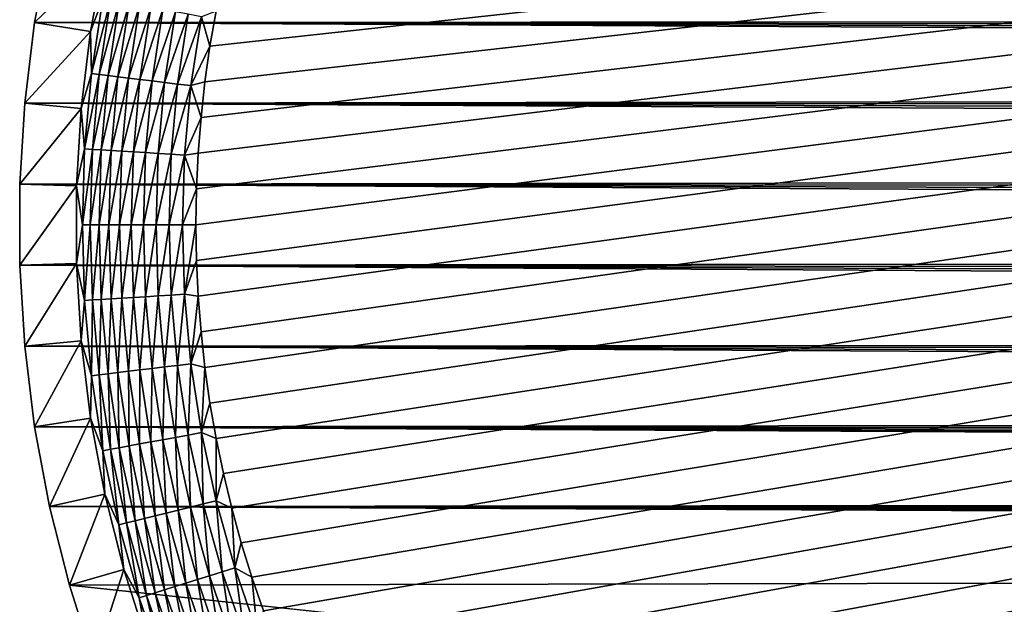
# Model space of a CAD drawing. Extents: x -255 to 255, y -598 to 598.
# Tile 14 of 201: x -255 to -218, y -387 to -365. Entities that reach past the tile are written whole.
import ezdxf

# ---------------------------------------------------------------- set-up
doc = ezdxf.new("R2010")
doc.units = 0
doc.header["$LTSCALE"] = 21.359881
for name, color, linetype in [('1', 7, 'CONTINUOUS'), ('13', 7, 'CONTINUOUS'), ('2', 7, 'CONTINUOUS'), ('56', 7, 'CONTINUOUS')]:
    doc.layers.add(name, color=color, linetype=linetype)

msp = doc.modelspace()

# ---------------------------------------------------------------- linework, layer by layer
at = {"layer": '1', "color": 7, "linetype": 'CONTINUOUS'}
for points in [[(-254.42, -365.226), (-253.864, -362.257), (196.275, -364.897), (-254.42, -365.226)], [(195.644, -365.75), (-254.42, -365.226), (196.275, -364.897), (195.644, -365.75)], [(-254.791, -368.224), (-254.42, -365.226), (194.61, -367.601), (-254.791, -368.224)], [(194.61, -367.601), (-254.42, -365.226), (195.087, -366.654), (194.61, -367.601)], [(195.087, -366.654), (-254.42, -365.226), (195.644, -365.75), (195.087, -366.654)], [(194.214, -368.586), (-254.791, -368.224), (194.61, -367.601), (194.214, -368.586)], [(-254.977, -371.239), (-254.791, -368.224), (193.68, -370.637), (-254.977, -371.239)], [(193.68, -370.637), (-254.791, -368.224), (193.903, -369.6), (193.68, -370.637)], [(193.903, -369.6), (-254.791, -368.224), (194.214, -368.586), (193.903, -369.6)], [(193.545, -371.69), (-254.977, -371.239), (193.68, -370.637), (193.545, -371.69)], [(-254.977, -374.261), (-254.977, -371.239), (193.545, -373.81), (-254.977, -374.261)], [(193.5, -372.75), (-254.977, -371.239), (193.545, -371.69), (193.5, -372.75)], [(-254.977, -371.239), (193.5, -372.75), (193.545, -373.81), (-254.977, -371.239)], [(193.68, -374.863), (-254.977, -374.261), (193.545, -373.81), (193.68, -374.863)], [(-254.791, -377.276), (-254.977, -374.261), (194.214, -376.914), (-254.791, -377.276)], [(194.214, -376.914), (-254.977, -374.261), (193.903, -375.9), (194.214, -376.914)], [(193.903, -375.9), (-254.977, -374.261), (193.68, -374.863), (193.903, -375.9)], [(194.61, -377.899), (-254.791, -377.276), (194.214, -376.914), (194.61, -377.899)], [(-254.42, -380.274), (-254.791, -377.276), (195.644, -379.75), (-254.42, -380.274)], [(195.644, -379.75), (-254.791, -377.276), (195.087, -378.846), (195.644, -379.75)], [(195.087, -378.846), (-254.791, -377.276), (194.61, -377.899), (195.087, -378.846)], [(196.275, -380.603), (-254.42, -380.274), (195.644, -379.75), (196.275, -380.603)], [(-253.864, -383.243), (-254.42, -380.274), (198.567, -382.8), (-253.864, -383.243)], [(198.567, -382.8), (-254.42, -380.274), (197.742, -382.133), (198.567, -382.8)], [(197.742, -382.133), (-254.42, -380.274), (196.976, -381.399), (197.742, -382.133)], [(196.976, -381.399), (-254.42, -380.274), (196.275, -380.603), (196.976, -381.399)], [(199.446, -383.394), (-253.864, -383.243), (198.567, -382.8), (199.446, -383.394)], [(-253.128, -386.173), (-253.864, -383.243), (205.469, -385.239), (-253.128, -386.173)], [(205.469, -385.239), (-253.864, -383.243), (204.412, -385.149), (205.469, -385.239)], [(204.412, -385.149), (-253.864, -383.243), (203.367, -384.969), (204.412, -385.149)], [(203.367, -384.969), (-253.864, -383.243), (202.34, -384.702), (203.367, -384.969)], [(202.34, -384.702), (-253.864, -383.243), (201.339, -384.349), (202.34, -384.702)], [(201.339, -384.349), (-253.864, -383.243), (200.372, -383.912), (201.339, -384.349)], [(200.372, -383.912), (-253.864, -383.243), (199.446, -383.394), (200.372, -383.912)], [(82.544, -422.121), (-253.128, -386.173), (205.469, -385.239), (82.544, -422.121)], [(-252.212, -389.052), (-253.128, -386.173), (82.544, -422.121), (-252.212, -389.052)]]:
    msp.add_3dface(points, dxfattribs=at)
at = {"layer": '13', "color": 7, "linetype": 'CONTINUOUS'}
for points in [[(-253.864, -362.257), (-254.42, -365.226), (-251.804, -362.708, 4.231), (-253.864, -362.257)], [(-251.804, -362.708, 4.231), (-254.42, -365.226), (-252.335, -365.55, 4.231), (-251.804, -362.708, 4.231)], [(-254.42, -365.226), (-254.791, -368.224), (-252.335, -365.55, 4.231), (-254.42, -365.226)], [(-252.335, -365.55, 4.231), (-254.791, -368.224), (-252.69, -368.419, 4.231), (-252.335, -365.55, 4.231)], [(-254.791, -368.224), (-254.977, -371.239), (-252.69, -368.419, 4.231), (-254.791, -368.224)], [(-252.69, -368.419, 4.231), (-254.977, -371.239), (-252.868, -371.304, 4.231), (-252.69, -368.419, 4.231)], [(-254.977, -371.239), (-254.977, -374.261), (-252.868, -371.304, 4.231), (-254.977, -371.239)], [(-252.868, -371.304, 4.231), (-254.977, -374.261), (-252.868, -374.196, 4.231), (-252.868, -371.304, 4.231)], [(-254.977, -374.261), (-254.791, -377.276), (-252.868, -374.196, 4.231), (-254.977, -374.261)], [(-252.868, -374.196, 4.231), (-254.791, -377.276), (-252.69, -377.081, 4.231), (-252.868, -374.196, 4.231)], [(-254.791, -377.276), (-254.42, -380.274), (-252.69, -377.081, 4.231), (-254.791, -377.276)], [(-252.69, -377.081, 4.231), (-254.42, -380.274), (-252.335, -379.95, 4.231), (-252.69, -377.081, 4.231)], [(-254.42, -380.274), (-253.864, -383.243), (-252.335, -379.95, 4.231), (-254.42, -380.274)], [(-252.335, -379.95, 4.231), (-253.864, -383.243), (-251.804, -382.792, 4.231), (-252.335, -379.95, 4.231)], [(-253.864, -383.243), (-253.128, -386.173), (-251.804, -382.792, 4.231), (-253.864, -383.243)], [(-251.804, -382.792, 4.231), (-253.128, -386.173), (-251.099, -385.596, 4.231), (-251.804, -382.792, 4.231)], [(-253.128, -386.173), (-252.212, -389.052), (-251.099, -385.596, 4.231), (-253.128, -386.173)], [(-251.099, -385.596, 4.231), (-252.212, -389.052), (-250.222, -388.351, 4.231), (-251.099, -385.596, 4.231)]]:
    msp.add_3dface(points, dxfattribs=at)
at = {"layer": '2', "color": 7, "linetype": 'CONTINUOUS'}
for points in [[(-236.906, -401.82, 7), (-235.978, -402.778, 7), (88.681, -328.906, 7), (-236.906, -401.82, 7)], [(88.681, -328.906, 7), (85.935, -329.507, 7), (-236.906, -401.82, 7), (88.681, -328.906, 7)], [(-235.978, -402.778, 7), (-235.02, -403.706, 7), (88.681, -328.906, 7), (-235.978, -402.778, 7)], [(-235.02, -403.706, 7), (-234.033, -404.604, 7), (88.681, -328.906, 7), (-235.02, -403.706, 7)], [(-234.033, -404.604, 7), (-233.019, -405.471, 7), (88.681, -328.906, 7), (-234.033, -404.604, 7)], [(-233.019, -405.471, 7), (-231.978, -406.305, 7), (88.681, -328.906, 7), (-233.019, -405.471, 7)], [(-231.978, -406.305, 7), (-230.911, -407.106, 7), (88.681, -328.906, 7), (-231.978, -406.305, 7)], [(-230.911, -407.106, 7), (-229.819, -407.873, 7), (88.681, -328.906, 7), (-230.911, -407.106, 7)], [(-229.819, -407.873, 7), (-228.704, -408.605, 7), (88.681, -328.906, 7), (-229.819, -407.873, 7)], [(-228.704, -408.605, 7), (-227.567, -409.302, 7), (88.681, -328.906, 7), (-228.704, -408.605, 7)], [(-227.567, -409.302, 7), (-226.408, -409.963, 7), (88.681, -328.906, 7), (-227.567, -409.302, 7)], [(-226.408, -409.963, 7), (-225.229, -410.587, 7), (88.681, -328.906, 7), (-226.408, -409.963, 7)], [(-225.229, -410.587, 7), (-224.031, -411.174, 7), (88.681, -328.906, 7), (-225.229, -410.587, 7)], [(-224.031, -411.174, 7), (-222.815, -411.723, 7), (88.681, -328.906, 7), (-224.031, -411.174, 7)], [(-222.815, -411.723, 7), (-221.583, -412.234, 7), (88.681, -328.906, 7), (-222.815, -411.723, 7)], [(-221.583, -412.234, 7), (-220.335, -412.705, 7), (88.681, -328.906, 7), (-221.583, -412.234, 7)], [(-220.335, -412.705, 7), (-219.073, -413.137, 7), (88.681, -328.906, 7), (-220.335, -412.705, 7)], [(-219.073, -413.137, 7), (-217.798, -413.53, 7), (88.681, -328.906, 7), (-219.073, -413.137, 7)], [(-247.393, -382.014, 7), (-247.082, -383.311, 7), (85.935, -329.507, 7), (-247.393, -382.014, 7)], [(83.158, -329.938, 7), (-247.393, -382.014, 7), (85.935, -329.507, 7), (83.158, -329.938, 7)], [(-247.082, -383.311, 7), (-246.73, -384.598, 7), (85.935, -329.507, 7), (-247.082, -383.311, 7)], [(-246.73, -384.598, 7), (-246.337, -385.873, 7), (85.935, -329.507, 7), (-246.73, -384.598, 7)], [(-246.337, -385.873, 7), (-245.905, -387.135, 7), (85.935, -329.507, 7), (-246.337, -385.873, 7)], [(-245.905, -387.135, 7), (-245.434, -388.383, 7), (85.935, -329.507, 7), (-245.905, -387.135, 7)], [(-245.434, -388.383, 7), (-244.923, -389.615, 7), (85.935, -329.507, 7), (-245.434, -388.383, 7)], [(-244.923, -389.615, 7), (-244.374, -390.831, 7), (85.935, -329.507, 7), (-244.923, -389.615, 7)], [(-244.374, -390.831, 7), (-243.787, -392.029, 7), (85.935, -329.507, 7), (-244.374, -390.831, 7)], [(-243.787, -392.029, 7), (-243.163, -393.208, 7), (85.935, -329.507, 7), (-243.787, -392.029, 7)], [(-243.163, -393.208, 7), (-242.502, -394.367, 7), (85.935, -329.507, 7), (-243.163, -393.208, 7)], [(-242.502, -394.367, 7), (-241.805, -395.504, 7), (85.935, -329.507, 7), (-242.502, -394.367, 7)], [(-241.805, -395.504, 7), (-241.073, -396.619, 7), (85.935, -329.507, 7), (-241.805, -395.504, 7)], [(-241.073, -396.619, 7), (-240.306, -397.711, 7), (85.935, -329.507, 7), (-241.073, -396.619, 7)], [(-240.306, -397.711, 7), (-239.505, -398.778, 7), (85.935, -329.507, 7), (-240.306, -397.711, 7)], [(-239.505, -398.778, 7), (-238.67, -399.819, 7), (85.935, -329.507, 7), (-239.505, -398.778, 7)], [(-238.67, -399.819, 7), (-237.804, -400.833, 7), (85.935, -329.507, 7), (-238.67, -399.819, 7)], [(-237.804, -400.833, 7), (-236.906, -401.82, 7), (85.935, -329.507, 7), (-237.804, -400.833, 7)], [(-248.416, -372.75, 7), (-248.395, -374.084, 7), (83.158, -329.938, 7), (-248.416, -372.75, 7)], [(-248.395, -371.416, 7), (-248.416, -372.75, 7), (83.158, -329.938, 7), (-248.395, -371.416, 7)], [(-248.395, -374.084, 7), (-248.332, -375.416, 7), (83.158, -329.938, 7), (-248.395, -374.084, 7)], [(-248.332, -370.084, 7), (-248.395, -371.416, 7), (83.158, -329.938, 7), (-248.332, -370.084, 7)], [(-248.332, -375.416, 7), (-248.227, -376.746, 7), (83.158, -329.938, 7), (-248.332, -375.416, 7)], [(-248.227, -368.754, 7), (-248.332, -370.084, 7), (83.158, -329.938, 7), (-248.227, -368.754, 7)], [(-248.227, -376.746, 7), (-248.081, -378.072, 7), (83.158, -329.938, 7), (-248.227, -376.746, 7)], [(-248.081, -367.428, 7), (-248.227, -368.754, 7), (83.158, -329.938, 7), (-248.081, -367.428, 7)], [(-248.081, -378.072, 7), (-247.893, -379.393, 7), (83.158, -329.938, 7), (-248.081, -378.072, 7)], [(-247.893, -366.107, 7), (-248.081, -367.428, 7), (83.158, -329.938, 7), (-247.893, -366.107, 7)], [(-247.893, -379.393, 7), (-247.664, -380.707, 7), (83.158, -329.938, 7), (-247.893, -379.393, 7)], [(-247.664, -364.793, 7), (-247.893, -366.107, 7), (83.158, -329.938, 7), (-247.664, -364.793, 7)], [(-247.664, -380.707, 7), (-247.393, -382.014, 7), (83.158, -329.938, 7), (-247.664, -380.707, 7)]]:
    msp.add_3dface(points, dxfattribs=at)
at = {"layer": '56', "color": 7, "linetype": 'CONTINUOUS'}
for points in [[(-251.804, -362.708, 4.231), (-252.335, -365.55, 4.231), (-251.879, -364.333, 4.67), (-251.804, -362.708, 4.231)], [(-252.335, -365.55, 4.231), (-252.303, -367.122, 4.67), (-251.879, -364.333, 4.67), (-252.335, -365.55, 4.231)], [(-252.303, -367.122, 4.67), (-251.593, -364.386, 5.082), (-251.879, -364.333, 4.67), (-252.303, -367.122, 4.67)], [(-252.015, -367.157, 5.082), (-251.593, -364.386, 5.082), (-252.303, -367.122, 4.67), (-252.015, -367.157, 5.082)], [(-252.015, -367.157, 5.082), (-251.268, -364.445, 5.463), (-251.593, -364.386, 5.082), (-252.015, -367.157, 5.082)], [(-251.687, -367.197, 5.463), (-251.268, -364.445, 5.463), (-252.015, -367.157, 5.082), (-251.687, -367.197, 5.463)], [(-251.687, -367.197, 5.463), (-250.907, -364.511, 5.808), (-251.268, -364.445, 5.463), (-251.687, -367.197, 5.463)], [(-251.323, -367.241, 5.808), (-250.907, -364.511, 5.808), (-251.687, -367.197, 5.463), (-251.323, -367.241, 5.808)], [(-251.323, -367.241, 5.808), (-250.514, -364.583, 6.115), (-250.907, -364.511, 5.808), (-251.323, -367.241, 5.808)], [(-250.926, -367.289, 6.115), (-250.514, -364.583, 6.115), (-251.323, -367.241, 5.808), (-250.926, -367.289, 6.115)], [(-250.926, -367.289, 6.115), (-250.092, -364.661, 6.38), (-250.514, -364.583, 6.115), (-250.926, -367.289, 6.115)], [(-250.5, -367.341, 6.38), (-250.092, -364.661, 6.38), (-250.926, -367.289, 6.115), (-250.5, -367.341, 6.38)], [(-250.5, -367.341, 6.38), (-249.646, -364.742, 6.601), (-250.092, -364.661, 6.38), (-250.5, -367.341, 6.38)], [(-250.05, -367.395, 6.601), (-249.646, -364.742, 6.601), (-250.5, -367.341, 6.38), (-250.05, -367.395, 6.601)], [(-250.05, -367.395, 6.601), (-249.181, -364.828, 6.774), (-249.646, -364.742, 6.601), (-250.05, -367.395, 6.601)], [(-249.58, -367.452, 6.774), (-249.181, -364.828, 6.774), (-250.05, -367.395, 6.601), (-249.58, -367.452, 6.774)], [(-249.58, -367.452, 6.774), (-248.701, -364.916, 6.9), (-249.181, -364.828, 6.774), (-249.58, -367.452, 6.774)], [(-249.096, -367.511, 6.9), (-248.701, -364.916, 6.9), (-249.58, -367.452, 6.774), (-249.096, -367.511, 6.9)], [(-249.096, -367.511, 6.9), (-248.21, -365.005, 6.975), (-248.701, -364.916, 6.9), (-249.096, -367.511, 6.9)], [(-248.601, -367.571, 6.975), (-248.21, -365.005, 6.975), (-249.096, -367.511, 6.9), (-248.601, -367.571, 6.975)], [(-248.601, -367.571, 6.975), (-247.893, -366.107, 7), (-248.21, -365.005, 6.975), (-248.601, -367.571, 6.975)], [(-247.893, -366.107, 7), (-247.664, -364.793, 7), (-248.21, -365.005, 6.975), (-247.893, -366.107, 7)], [(-252.335, -365.55, 4.231), (-252.69, -368.419, 4.231), (-252.303, -367.122, 4.67), (-252.335, -365.55, 4.231)], [(-248.081, -367.428, 7), (-247.893, -366.107, 7), (-248.601, -367.571, 6.975), (-248.081, -367.428, 7)], [(-252.69, -368.419, 4.231), (-252.558, -369.931, 4.67), (-252.303, -367.122, 4.67), (-252.69, -368.419, 4.231)], [(-252.558, -369.931, 4.67), (-252.015, -367.157, 5.082), (-252.303, -367.122, 4.67), (-252.558, -369.931, 4.67)], [(-252.268, -369.948, 5.082), (-252.015, -367.157, 5.082), (-252.558, -369.931, 4.67), (-252.268, -369.948, 5.082)], [(-252.268, -369.948, 5.082), (-251.687, -367.197, 5.463), (-252.015, -367.157, 5.082), (-252.268, -369.948, 5.082)], [(-251.939, -369.968, 5.463), (-251.687, -367.197, 5.463), (-252.268, -369.948, 5.082), (-251.939, -369.968, 5.463)], [(-251.939, -369.968, 5.463), (-251.323, -367.241, 5.808), (-251.687, -367.197, 5.463), (-251.939, -369.968, 5.463)], [(-251.572, -369.99, 5.808), (-251.323, -367.241, 5.808), (-251.939, -369.968, 5.463), (-251.572, -369.99, 5.808)], [(-251.572, -369.99, 5.808), (-250.926, -367.289, 6.115), (-251.323, -367.241, 5.808), (-251.572, -369.99, 5.808)], [(-251.173, -370.014, 6.115), (-250.926, -367.289, 6.115), (-251.572, -369.99, 5.808), (-251.173, -370.014, 6.115)], [(-251.173, -370.014, 6.115), (-250.5, -367.341, 6.38), (-250.926, -367.289, 6.115), (-251.173, -370.014, 6.115)], [(-250.745, -370.04, 6.38), (-250.5, -367.341, 6.38), (-251.173, -370.014, 6.115), (-250.745, -370.04, 6.38)], [(-250.745, -370.04, 6.38), (-250.05, -367.395, 6.601), (-250.5, -367.341, 6.38), (-250.745, -370.04, 6.38)], [(-250.293, -370.068, 6.601), (-250.05, -367.395, 6.601), (-250.745, -370.04, 6.38), (-250.293, -370.068, 6.601)], [(-250.293, -370.068, 6.601), (-249.58, -367.452, 6.774), (-250.05, -367.395, 6.601), (-250.293, -370.068, 6.601)], [(-249.821, -370.096, 6.774), (-249.58, -367.452, 6.774), (-250.293, -370.068, 6.601), (-249.821, -370.096, 6.774)], [(-249.821, -370.096, 6.774), (-249.096, -367.511, 6.9), (-249.58, -367.452, 6.774), (-249.821, -370.096, 6.774)], [(-249.333, -370.126, 6.9), (-249.096, -367.511, 6.9), (-249.821, -370.096, 6.774), (-249.333, -370.126, 6.9)], [(-249.333, -370.126, 6.9), (-248.601, -367.571, 6.975), (-249.096, -367.511, 6.9), (-249.333, -370.126, 6.9)], [(-248.836, -370.156, 6.975), (-248.601, -367.571, 6.975), (-249.333, -370.126, 6.9), (-248.836, -370.156, 6.975)], [(-248.836, -370.156, 6.975), (-248.227, -368.754, 7), (-248.601, -367.571, 6.975), (-248.836, -370.156, 6.975)], [(-248.227, -368.754, 7), (-248.081, -367.428, 7), (-248.601, -367.571, 6.975), (-248.227, -368.754, 7)], [(-252.69, -368.419, 4.231), (-252.868, -371.304, 4.231), (-252.558, -369.931, 4.67), (-252.69, -368.419, 4.231)], [(-248.332, -370.084, 7), (-248.227, -368.754, 7), (-248.836, -370.156, 6.975), (-248.332, -370.084, 7)], [(-252.868, -371.304, 4.231), (-252.643, -372.75, 4.67), (-252.558, -369.931, 4.67), (-252.868, -371.304, 4.231)], [(-252.643, -372.75, 4.67), (-252.268, -369.948, 5.082), (-252.558, -369.931, 4.67), (-252.643, -372.75, 4.67)], [(-252.353, -372.75, 5.082), (-252.268, -369.948, 5.082), (-252.643, -372.75, 4.67), (-252.353, -372.75, 5.082)], [(-252.353, -372.75, 5.082), (-251.939, -369.968, 5.463), (-252.268, -369.948, 5.082), (-252.353, -372.75, 5.082)], [(-252.023, -372.75, 5.463), (-251.939, -369.968, 5.463), (-252.353, -372.75, 5.082), (-252.023, -372.75, 5.463)], [(-252.023, -372.75, 5.463), (-251.572, -369.99, 5.808), (-251.939, -369.968, 5.463), (-252.023, -372.75, 5.463)], [(-251.656, -372.75, 5.808), (-251.572, -369.99, 5.808), (-252.023, -372.75, 5.463), (-251.656, -372.75, 5.808)], [(-251.656, -372.75, 5.808), (-251.173, -370.014, 6.115), (-251.572, -369.99, 5.808), (-251.656, -372.75, 5.808)], [(-251.256, -372.75, 6.115), (-251.173, -370.014, 6.115), (-251.656, -372.75, 5.808), (-251.256, -372.75, 6.115)], [(-251.256, -372.75, 6.115), (-250.745, -370.04, 6.38), (-251.173, -370.014, 6.115), (-251.256, -372.75, 6.115)], [(-250.827, -372.75, 6.38), (-250.745, -370.04, 6.38), (-251.256, -372.75, 6.115), (-250.827, -372.75, 6.38)], [(-250.827, -372.75, 6.38), (-250.293, -370.068, 6.601), (-250.745, -370.04, 6.38), (-250.827, -372.75, 6.38)], [(-250.374, -372.75, 6.601), (-250.293, -370.068, 6.601), (-250.827, -372.75, 6.38), (-250.374, -372.75, 6.601)], [(-250.374, -372.75, 6.601), (-249.821, -370.096, 6.774), (-250.293, -370.068, 6.601), (-250.374, -372.75, 6.601)], [(-249.901, -372.75, 6.774), (-249.821, -370.096, 6.774), (-250.374, -372.75, 6.601), (-249.901, -372.75, 6.774)], [(-249.901, -372.75, 6.774), (-249.333, -370.126, 6.9), (-249.821, -370.096, 6.774), (-249.901, -372.75, 6.774)], [(-249.413, -372.75, 6.9), (-249.333, -370.126, 6.9), (-249.901, -372.75, 6.774), (-249.413, -372.75, 6.9)], [(-249.413, -372.75, 6.9), (-248.836, -370.156, 6.975), (-249.333, -370.126, 6.9), (-249.413, -372.75, 6.9)], [(-248.914, -372.75, 6.975), (-248.836, -370.156, 6.975), (-249.413, -372.75, 6.9), (-248.914, -372.75, 6.975)], [(-248.914, -372.75, 6.975), (-248.395, -371.416, 7), (-248.836, -370.156, 6.975), (-248.914, -372.75, 6.975)], [(-248.395, -371.416, 7), (-248.332, -370.084, 7), (-248.836, -370.156, 6.975), (-248.395, -371.416, 7)], [(-252.868, -371.304, 4.231), (-252.868, -374.196, 4.231), (-252.643, -372.75, 4.67), (-252.868, -371.304, 4.231)], [(-248.416, -372.75, 7), (-248.395, -371.416, 7), (-248.914, -372.75, 6.975), (-248.416, -372.75, 7)], [(-252.868, -374.196, 4.231), (-252.558, -375.569, 4.67), (-252.643, -372.75, 4.67), (-252.868, -374.196, 4.231)], [(-252.558, -375.569, 4.67), (-252.353, -372.75, 5.082), (-252.643, -372.75, 4.67), (-252.558, -375.569, 4.67)], [(-252.268, -375.552, 5.082), (-252.353, -372.75, 5.082), (-252.558, -375.569, 4.67), (-252.268, -375.552, 5.082)], [(-252.268, -375.552, 5.082), (-252.023, -372.75, 5.463), (-252.353, -372.75, 5.082), (-252.268, -375.552, 5.082)], [(-251.939, -375.532, 5.463), (-252.023, -372.75, 5.463), (-252.268, -375.552, 5.082), (-251.939, -375.532, 5.463)], [(-251.939, -375.532, 5.463), (-251.656, -372.75, 5.808), (-252.023, -372.75, 5.463), (-251.939, -375.532, 5.463)], [(-251.572, -375.51, 5.808), (-251.656, -372.75, 5.808), (-251.939, -375.532, 5.463), (-251.572, -375.51, 5.808)], [(-251.572, -375.51, 5.808), (-251.256, -372.75, 6.115), (-251.656, -372.75, 5.808), (-251.572, -375.51, 5.808)], [(-251.173, -375.486, 6.115), (-251.256, -372.75, 6.115), (-251.572, -375.51, 5.808), (-251.173, -375.486, 6.115)], [(-251.173, -375.486, 6.115), (-250.827, -372.75, 6.38), (-251.256, -372.75, 6.115), (-251.173, -375.486, 6.115)], [(-250.745, -375.46, 6.38), (-250.827, -372.75, 6.38), (-251.173, -375.486, 6.115), (-250.745, -375.46, 6.38)], [(-250.745, -375.46, 6.38), (-250.374, -372.75, 6.601), (-250.827, -372.75, 6.38), (-250.745, -375.46, 6.38)], [(-250.293, -375.432, 6.601), (-250.374, -372.75, 6.601), (-250.745, -375.46, 6.38), (-250.293, -375.432, 6.601)], [(-250.293, -375.432, 6.601), (-249.901, -372.75, 6.774), (-250.374, -372.75, 6.601), (-250.293, -375.432, 6.601)], [(-249.821, -375.404, 6.774), (-249.901, -372.75, 6.774), (-250.293, -375.432, 6.601), (-249.821, -375.404, 6.774)], [(-249.821, -375.404, 6.774), (-249.413, -372.75, 6.9), (-249.901, -372.75, 6.774), (-249.821, -375.404, 6.774)], [(-249.333, -375.374, 6.9), (-249.413, -372.75, 6.9), (-249.821, -375.404, 6.774), (-249.333, -375.374, 6.9)], [(-249.333, -375.374, 6.9), (-248.914, -372.75, 6.975), (-249.413, -372.75, 6.9), (-249.333, -375.374, 6.9)], [(-248.836, -375.344, 6.975), (-248.914, -372.75, 6.975), (-249.333, -375.374, 6.9), (-248.836, -375.344, 6.975)], [(-248.836, -375.344, 6.975), (-248.416, -372.75, 7), (-248.914, -372.75, 6.975), (-248.836, -375.344, 6.975)], [(-248.395, -374.084, 7), (-248.416, -372.75, 7), (-248.836, -375.344, 6.975), (-248.395, -374.084, 7)], [(-252.868, -374.196, 4.231), (-252.69, -377.081, 4.231), (-252.558, -375.569, 4.67), (-252.868, -374.196, 4.231)], [(-248.332, -375.416, 7), (-248.395, -374.084, 7), (-248.836, -375.344, 6.975), (-248.332, -375.416, 7)], [(-252.69, -377.081, 4.231), (-252.303, -378.378, 4.67), (-252.558, -375.569, 4.67), (-252.69, -377.081, 4.231)], [(-252.303, -378.378, 4.67), (-252.268, -375.552, 5.082), (-252.558, -375.569, 4.67), (-252.303, -378.378, 4.67)], [(-252.015, -378.343, 5.082), (-252.268, -375.552, 5.082), (-252.303, -378.378, 4.67), (-252.015, -378.343, 5.082)], [(-252.015, -378.343, 5.082), (-251.939, -375.532, 5.463), (-252.268, -375.552, 5.082), (-252.015, -378.343, 5.082)], [(-251.687, -378.303, 5.463), (-251.939, -375.532, 5.463), (-252.015, -378.343, 5.082), (-251.687, -378.303, 5.463)], [(-251.687, -378.303, 5.463), (-251.572, -375.51, 5.808), (-251.939, -375.532, 5.463), (-251.687, -378.303, 5.463)], [(-251.323, -378.259, 5.808), (-251.572, -375.51, 5.808), (-251.687, -378.303, 5.463), (-251.323, -378.259, 5.808)], [(-251.323, -378.259, 5.808), (-251.173, -375.486, 6.115), (-251.572, -375.51, 5.808), (-251.323, -378.259, 5.808)], [(-250.926, -378.211, 6.115), (-251.173, -375.486, 6.115), (-251.323, -378.259, 5.808), (-250.926, -378.211, 6.115)], [(-250.926, -378.211, 6.115), (-250.745, -375.46, 6.38), (-251.173, -375.486, 6.115), (-250.926, -378.211, 6.115)], [(-250.5, -378.159, 6.38), (-250.745, -375.46, 6.38), (-250.926, -378.211, 6.115), (-250.5, -378.159, 6.38)], [(-250.5, -378.159, 6.38), (-250.293, -375.432, 6.601), (-250.745, -375.46, 6.38), (-250.5, -378.159, 6.38)], [(-250.05, -378.105, 6.601), (-250.293, -375.432, 6.601), (-250.5, -378.159, 6.38), (-250.05, -378.105, 6.601)], [(-250.05, -378.105, 6.601), (-249.821, -375.404, 6.774), (-250.293, -375.432, 6.601), (-250.05, -378.105, 6.601)], [(-249.58, -378.048, 6.774), (-249.821, -375.404, 6.774), (-250.05, -378.105, 6.601), (-249.58, -378.048, 6.774)], [(-249.58, -378.048, 6.774), (-249.333, -375.374, 6.9), (-249.821, -375.404, 6.774), (-249.58, -378.048, 6.774)], [(-249.096, -377.989, 6.9), (-249.333, -375.374, 6.9), (-249.58, -378.048, 6.774), (-249.096, -377.989, 6.9)], [(-249.096, -377.989, 6.9), (-248.836, -375.344, 6.975), (-249.333, -375.374, 6.9), (-249.096, -377.989, 6.9)], [(-248.601, -377.929, 6.975), (-248.836, -375.344, 6.975), (-249.096, -377.989, 6.9), (-248.601, -377.929, 6.975)], [(-248.601, -377.929, 6.975), (-248.332, -375.416, 7), (-248.836, -375.344, 6.975), (-248.601, -377.929, 6.975)], [(-248.227, -376.746, 7), (-248.332, -375.416, 7), (-248.601, -377.929, 6.975), (-248.227, -376.746, 7)], [(-248.081, -378.072, 7), (-248.227, -376.746, 7), (-248.601, -377.929, 6.975), (-248.081, -378.072, 7)], [(-252.69, -377.081, 4.231), (-252.335, -379.95, 4.231), (-252.303, -378.378, 4.67), (-252.69, -377.081, 4.231)], [(-251.268, -381.055, 5.463), (-251.323, -378.259, 5.808), (-251.687, -378.303, 5.463), (-251.268, -381.055, 5.463)], [(-250.907, -380.989, 5.808), (-250.926, -378.211, 6.115), (-251.323, -378.259, 5.808), (-250.907, -380.989, 5.808)], [(-250.907, -380.989, 5.808), (-251.323, -378.259, 5.808), (-251.268, -381.055, 5.463), (-250.907, -380.989, 5.808)], [(-250.514, -380.917, 6.115), (-250.5, -378.159, 6.38), (-250.926, -378.211, 6.115), (-250.514, -380.917, 6.115)], [(-250.514, -380.917, 6.115), (-250.926, -378.211, 6.115), (-250.907, -380.989, 5.808), (-250.514, -380.917, 6.115)], [(-250.092, -380.839, 6.38), (-250.5, -378.159, 6.38), (-250.514, -380.917, 6.115), (-250.092, -380.839, 6.38)], [(-250.092, -380.839, 6.38), (-250.05, -378.105, 6.601), (-250.5, -378.159, 6.38), (-250.092, -380.839, 6.38)], [(-249.646, -380.758, 6.601), (-250.05, -378.105, 6.601), (-250.092, -380.839, 6.38), (-249.646, -380.758, 6.601)], [(-249.646, -380.758, 6.601), (-249.58, -378.048, 6.774), (-250.05, -378.105, 6.601), (-249.646, -380.758, 6.601)], [(-249.181, -380.672, 6.774), (-249.58, -378.048, 6.774), (-249.646, -380.758, 6.601), (-249.181, -380.672, 6.774)], [(-249.181, -380.672, 6.774), (-249.096, -377.989, 6.9), (-249.58, -378.048, 6.774), (-249.181, -380.672, 6.774)], [(-248.701, -380.584, 6.9), (-249.096, -377.989, 6.9), (-249.181, -380.672, 6.774), (-248.701, -380.584, 6.9)], [(-248.701, -380.584, 6.9), (-248.601, -377.929, 6.975), (-249.096, -377.989, 6.9), (-248.701, -380.584, 6.9)], [(-248.21, -380.495, 6.975), (-248.601, -377.929, 6.975), (-248.701, -380.584, 6.9), (-248.21, -380.495, 6.975)], [(-248.21, -380.495, 6.975), (-248.081, -378.072, 7), (-248.601, -377.929, 6.975), (-248.21, -380.495, 6.975)], [(-247.893, -379.393, 7), (-248.081, -378.072, 7), (-248.21, -380.495, 6.975), (-247.893, -379.393, 7)], [(-252.335, -379.95, 4.231), (-251.879, -381.167, 4.67), (-252.303, -378.378, 4.67), (-252.335, -379.95, 4.231)], [(-251.879, -381.167, 4.67), (-252.015, -378.343, 5.082), (-252.303, -378.378, 4.67), (-251.879, -381.167, 4.67)], [(-251.593, -381.114, 5.082), (-251.687, -378.303, 5.463), (-252.015, -378.343, 5.082), (-251.593, -381.114, 5.082)], [(-251.593, -381.114, 5.082), (-252.015, -378.343, 5.082), (-251.879, -381.167, 4.67), (-251.593, -381.114, 5.082)], [(-251.268, -381.055, 5.463), (-251.687, -378.303, 5.463), (-251.593, -381.114, 5.082), (-251.268, -381.055, 5.463)], [(-247.664, -380.707, 7), (-247.893, -379.393, 7), (-248.21, -380.495, 6.975), (-247.664, -380.707, 7)], [(-252.335, -379.95, 4.231), (-251.804, -382.792, 4.231), (-251.879, -381.167, 4.67), (-252.335, -379.95, 4.231)], [(-249.523, -383.49, 6.38), (-249.646, -380.758, 6.601), (-250.092, -380.839, 6.38), (-249.523, -383.49, 6.38)], [(-249.083, -383.381, 6.601), (-249.181, -380.672, 6.774), (-249.646, -380.758, 6.601), (-249.083, -383.381, 6.601)], [(-249.083, -383.381, 6.601), (-249.646, -380.758, 6.601), (-249.523, -383.49, 6.38), (-249.083, -383.381, 6.601)], [(-248.624, -383.268, 6.774), (-248.701, -380.584, 6.9), (-249.181, -380.672, 6.774), (-248.624, -383.268, 6.774)], [(-248.624, -383.268, 6.774), (-249.181, -380.672, 6.774), (-249.083, -383.381, 6.601), (-248.624, -383.268, 6.774)], [(-248.15, -383.151, 6.9), (-248.21, -380.495, 6.975), (-248.701, -380.584, 6.9), (-248.15, -383.151, 6.9)], [(-248.15, -383.151, 6.9), (-248.701, -380.584, 6.9), (-248.624, -383.268, 6.774), (-248.15, -383.151, 6.9)], [(-247.666, -383.032, 6.975), (-247.664, -380.707, 7), (-248.21, -380.495, 6.975), (-247.666, -383.032, 6.975)], [(-247.666, -383.032, 6.975), (-248.21, -380.495, 6.975), (-248.15, -383.151, 6.9), (-247.666, -383.032, 6.975)], [(-247.393, -382.014, 7), (-247.664, -380.707, 7), (-247.666, -383.032, 6.975), (-247.393, -382.014, 7)], [(-251.287, -383.924, 4.67), (-251.593, -381.114, 5.082), (-251.879, -381.167, 4.67), (-251.287, -383.924, 4.67)], [(-251.804, -382.792, 4.231), (-251.287, -383.924, 4.67), (-251.879, -381.167, 4.67), (-251.804, -382.792, 4.231)], [(-251.005, -383.855, 5.082), (-251.268, -381.055, 5.463), (-251.593, -381.114, 5.082), (-251.005, -383.855, 5.082)], [(-251.005, -383.855, 5.082), (-251.593, -381.114, 5.082), (-251.287, -383.924, 4.67), (-251.005, -383.855, 5.082)], [(-250.684, -383.776, 5.463), (-250.907, -380.989, 5.808), (-251.268, -381.055, 5.463), (-250.684, -383.776, 5.463)], [(-250.684, -383.776, 5.463), (-251.268, -381.055, 5.463), (-251.005, -383.855, 5.082), (-250.684, -383.776, 5.463)], [(-250.328, -383.688, 5.808), (-250.514, -380.917, 6.115), (-250.907, -380.989, 5.808), (-250.328, -383.688, 5.808)], [(-250.328, -383.688, 5.808), (-250.907, -380.989, 5.808), (-250.684, -383.776, 5.463), (-250.328, -383.688, 5.808)], [(-249.939, -383.592, 6.115), (-250.092, -380.839, 6.38), (-250.514, -380.917, 6.115), (-249.939, -383.592, 6.115)], [(-249.939, -383.592, 6.115), (-250.514, -380.917, 6.115), (-250.328, -383.688, 5.808), (-249.939, -383.592, 6.115)], [(-249.523, -383.49, 6.38), (-250.092, -380.839, 6.38), (-249.939, -383.592, 6.115), (-249.523, -383.49, 6.38)], [(-247.082, -383.311, 7), (-247.393, -382.014, 7), (-247.666, -383.032, 6.975), (-247.082, -383.311, 7)], [(-251.804, -382.792, 4.231), (-251.099, -385.596, 4.231), (-251.287, -383.924, 4.67), (-251.804, -382.792, 4.231)], [(-248.795, -386.101, 6.38), (-249.083, -383.381, 6.601), (-249.523, -383.49, 6.38), (-248.795, -386.101, 6.38)], [(-248.363, -385.966, 6.601), (-248.624, -383.268, 6.774), (-249.083, -383.381, 6.601), (-248.363, -385.966, 6.601)], [(-248.363, -385.966, 6.601), (-249.083, -383.381, 6.601), (-248.795, -386.101, 6.38), (-248.363, -385.966, 6.601)], [(-247.911, -385.826, 6.774), (-248.15, -383.151, 6.9), (-248.624, -383.268, 6.774), (-247.911, -385.826, 6.774)], [(-247.911, -385.826, 6.774), (-248.624, -383.268, 6.774), (-248.363, -385.966, 6.601), (-247.911, -385.826, 6.774)], [(-247.445, -385.68, 6.9), (-247.666, -383.032, 6.975), (-248.15, -383.151, 6.9), (-247.445, -385.68, 6.9)], [(-247.445, -385.68, 6.9), (-248.15, -383.151, 6.9), (-247.911, -385.826, 6.774), (-247.445, -385.68, 6.9)], [(-246.969, -385.532, 6.975), (-247.082, -383.311, 7), (-247.666, -383.032, 6.975), (-246.969, -385.532, 6.975)], [(-246.969, -385.532, 6.975), (-247.666, -383.032, 6.975), (-247.445, -385.68, 6.9), (-246.969, -385.532, 6.975)], [(-246.73, -384.598, 7), (-247.082, -383.311, 7), (-246.969, -385.532, 6.975), (-246.73, -384.598, 7)], [(-249.937, -386.457, 5.463), (-250.328, -383.688, 5.808), (-250.684, -383.776, 5.463), (-249.937, -386.457, 5.463)], [(-249.586, -386.348, 5.808), (-249.939, -383.592, 6.115), (-250.328, -383.688, 5.808), (-249.586, -386.348, 5.808)], [(-249.586, -386.348, 5.808), (-250.328, -383.688, 5.808), (-249.937, -386.457, 5.463), (-249.586, -386.348, 5.808)], [(-249.205, -386.229, 6.115), (-249.523, -383.49, 6.38), (-249.939, -383.592, 6.115), (-249.205, -386.229, 6.115)], [(-249.205, -386.229, 6.115), (-249.939, -383.592, 6.115), (-249.586, -386.348, 5.808), (-249.205, -386.229, 6.115)], [(-248.795, -386.101, 6.38), (-249.523, -383.49, 6.38), (-249.205, -386.229, 6.115), (-248.795, -386.101, 6.38)], [(-250.529, -386.641, 4.67), (-251.005, -383.855, 5.082), (-251.287, -383.924, 4.67), (-250.529, -386.641, 4.67)], [(-251.099, -385.596, 4.231), (-250.529, -386.641, 4.67), (-251.287, -383.924, 4.67), (-251.099, -385.596, 4.231)], [(-250.252, -386.555, 5.082), (-250.684, -383.776, 5.463), (-251.005, -383.855, 5.082), (-250.252, -386.555, 5.082)], [(-250.252, -386.555, 5.082), (-251.005, -383.855, 5.082), (-250.529, -386.641, 4.67), (-250.252, -386.555, 5.082)], [(-249.937, -386.457, 5.463), (-250.684, -383.776, 5.463), (-250.252, -386.555, 5.082), (-249.937, -386.457, 5.463)], [(-246.337, -385.873, 7), (-246.73, -384.598, 7), (-246.969, -385.532, 6.975), (-246.337, -385.873, 7)], [(-251.099, -385.596, 4.231), (-250.222, -388.351, 4.231), (-250.529, -386.641, 4.67), (-251.099, -385.596, 4.231)], [(-246.588, -388.162, 6.9), (-246.969, -385.532, 6.975), (-247.445, -385.68, 6.9), (-246.588, -388.162, 6.9)], [(-246.122, -387.985, 6.975), (-246.337, -385.873, 7), (-246.969, -385.532, 6.975), (-246.122, -387.985, 6.975)], [(-246.122, -387.985, 6.975), (-246.969, -385.532, 6.975), (-246.588, -388.162, 6.9), (-246.122, -387.985, 6.975)], [(-247.487, -388.503, 6.601), (-247.911, -385.826, 6.774), (-248.363, -385.966, 6.601), (-247.487, -388.503, 6.601)], [(-247.045, -388.335, 6.774), (-247.445, -385.68, 6.9), (-247.911, -385.826, 6.774), (-247.045, -388.335, 6.774)], [(-247.045, -388.335, 6.774), (-247.911, -385.826, 6.774), (-247.487, -388.503, 6.601), (-247.045, -388.335, 6.774)], [(-246.588, -388.162, 6.9), (-247.445, -385.68, 6.9), (-247.045, -388.335, 6.774), (-246.588, -388.162, 6.9)], [(-245.905, -387.135, 7), (-246.337, -385.873, 7), (-246.122, -387.985, 6.975), (-245.905, -387.135, 7)], [(-248.686, -388.958, 5.808), (-249.205, -386.229, 6.115), (-249.586, -386.348, 5.808), (-248.686, -388.958, 5.808)], [(-248.312, -388.816, 6.115), (-248.795, -386.101, 6.38), (-249.205, -386.229, 6.115), (-248.312, -388.816, 6.115)], [(-248.312, -388.816, 6.115), (-249.205, -386.229, 6.115), (-248.686, -388.958, 5.808), (-248.312, -388.816, 6.115)], [(-247.911, -388.664, 6.38), (-248.363, -385.966, 6.601), (-248.795, -386.101, 6.38), (-247.911, -388.664, 6.38)], [(-247.911, -388.664, 6.38), (-248.795, -386.101, 6.38), (-248.312, -388.816, 6.115), (-247.911, -388.664, 6.38)], [(-247.487, -388.503, 6.601), (-248.363, -385.966, 6.601), (-247.911, -388.664, 6.38), (-247.487, -388.503, 6.601)], [(-249.609, -389.308, 4.67), (-250.252, -386.555, 5.082), (-250.529, -386.641, 4.67), (-249.609, -389.308, 4.67)], [(-250.222, -388.351, 4.231), (-249.609, -389.308, 4.67), (-250.529, -386.641, 4.67), (-250.222, -388.351, 4.231)], [(-249.338, -389.205, 5.082), (-249.937, -386.457, 5.463), (-250.252, -386.555, 5.082), (-249.338, -389.205, 5.082)], [(-249.338, -389.205, 5.082), (-250.252, -386.555, 5.082), (-249.609, -389.308, 4.67), (-249.338, -389.205, 5.082)], [(-249.029, -389.088, 5.463), (-249.586, -386.348, 5.808), (-249.937, -386.457, 5.463), (-249.029, -389.088, 5.463)], [(-249.029, -389.088, 5.463), (-249.937, -386.457, 5.463), (-249.338, -389.205, 5.082), (-249.029, -389.088, 5.463)], [(-248.686, -388.958, 5.808), (-249.586, -386.348, 5.808), (-249.029, -389.088, 5.463), (-248.686, -388.958, 5.808)]]:
    msp.add_3dface(points, dxfattribs=at)

doc.saveas('drawing.dxf')
